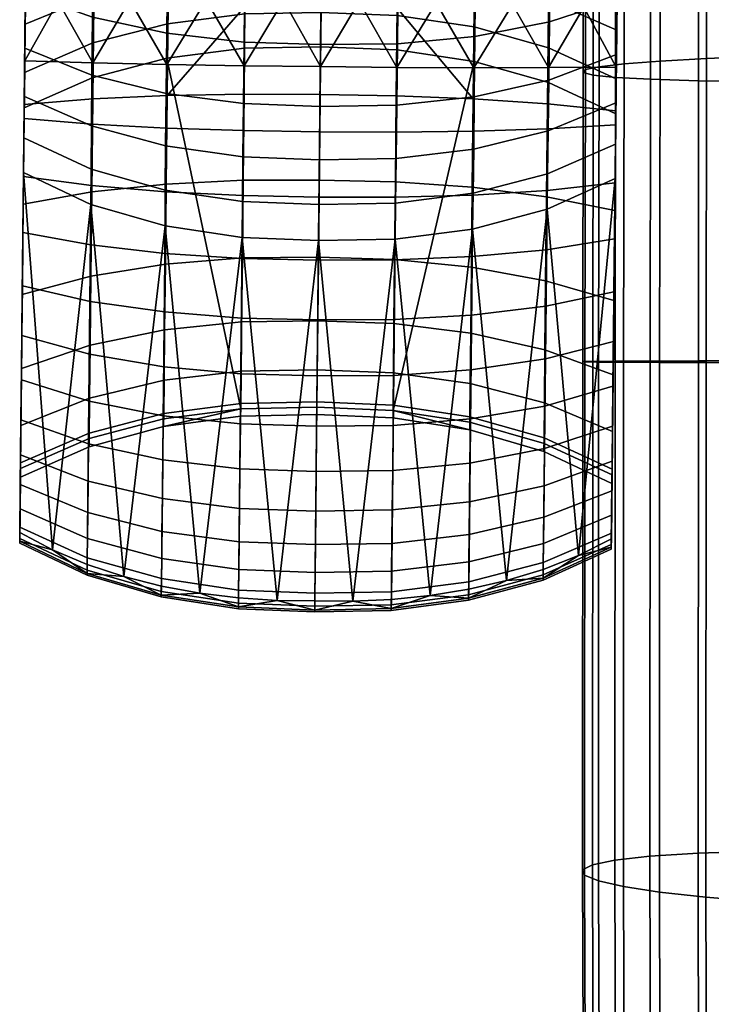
# Model space of a CAD drawing. Header units: millimetres. Extents: x -277 to 277, y -271 to 312.
# Tile 6 of 256: x -277 to -235, y -178 to -118. Entities that reach past the tile are written whole.
import ezdxf

# ---------------------------------------------------------------- set-up
doc = ezdxf.new("R2010")
doc.units = ezdxf.units.MM
doc.header["$MEASUREMENT"] = 0
for name, color, linetype in [('nozky', 250, 'Continuous'), ('podrucky', 7, 'Continuous'), ('sedak', 155, 'Continuous')]:
    doc.layers.add(name, color=color, linetype=linetype)

msp = doc.modelspace()

# ---------------------------------------------------------------- meshes
at = {"layer": 'nozky'}
mesh = msp.add_polyface(dxfattribs=at)
corners = [(-237.588, -254.558, 5), (-241.307, -257.086, 5), (-241.307, -257.086), (-237.588, -254.558), (-246.073, -258.073, 5), (-246.073, -258.073), (-250.839, -257.086, 5), (-250.839, -257.086), (-254.559, -254.558, 5), (-254.559, -254.558), (-257.086, -250.839, 5), (-257.086, -250.839), (-258.073, -246.073, 5), (-258.073, -246.073), (-257.086, -241.307, 5), (-257.086, -241.307), (-254.559, -237.588, 5), (-254.559, -237.588), (-250.839, -235.06, 5), (-250.839, -235.06), (-246.073, -234.073, 5), (-246.073, -234.073), (-243.614, -234.328, 5), (-243.614, -234.328), (-239.273, -236.186, 5), (-239.273, -236.186), (-234.328, -243.614, 5), (-234.073, -246.073, 5), (-234.073, -246.073), (-234.328, -243.614), (-235.06, -250.839, 5), (-235.06, -250.839), (-235.06, -250.839, 5), (-234.073, -246.073, 5), (-254.559, -254.558, 5), (-241.307, -257.086, 5), (-237.588, -254.558, 5), (-234.328, -243.614, 5), (-243.614, -234.328, 5), (-246.073, -234.073, 5), (-254.559, -237.588, 5), (-250.839, -257.086, 5), (-246.073, -258.073, 5), (-257.086, -250.839, 5), (-250.839, -235.06, 5), (-257.086, -241.307, 5), (-258.073, -246.073, 5), (-235.06, -250.839), (-254.559, -254.558), (-234.073, -246.073), (-237.588, -254.558), (-241.307, -257.086), (-234.328, -243.614), (-243.614, -234.328), (-254.559, -237.588), (-246.073, -234.073), (-246.073, -258.073), (-250.839, -257.086), (-257.086, -250.839), (-250.839, -235.06), (-258.073, -246.073), (-257.086, -241.307), (-236.186, -239.274, 5), (-236.186, -239.274, 5), (-239.273, -236.186, 5), (-243.614, -234.328), (-239.273, -236.186), (-236.186, -239.274), (-236.186, -239.274), (237.588, -254.558, 5), (237.588, -254.558), (241.307, -257.086), (241.307, -257.086, 5), (246.073, -258.073), (246.073, -258.073, 5), (250.839, -257.086), (250.839, -257.086, 5), (254.559, -254.558), (254.559, -254.558, 5), (257.086, -250.839), (257.086, -250.839, 5), (258.073, -246.073), (258.073, -246.073, 5), (257.086, -241.307), (257.086, -241.307, 5), (254.559, -237.588), (254.559, -237.588, 5), (250.839, -235.06), (250.839, -235.06, 5), (246.073, -234.073), (246.073, -234.073, 5), (243.614, -234.328), (243.614, -234.328, 5), (239.273, -236.186), (239.273, -236.186, 5), (234.328, -243.614, 5), (234.328, -243.614), (234.073, -246.073), (234.073, -246.073, 5), (235.06, -250.839), (235.06, -250.839, 5), (235.06, -250.839, 5), (254.559, -254.558, 5), (234.073, -246.073, 5), (237.588, -254.558, 5), (241.307, -257.086, 5), (234.328, -243.614, 5), (243.614, -234.328, 5), (254.559, -237.588, 5), (246.073, -234.073, 5), (246.073, -258.073, 5), (250.839, -257.086, 5), (257.086, -250.839, 5), (250.839, -235.06, 5), (258.073, -246.073, 5), (257.086, -241.307, 5), (235.06, -250.839), (234.073, -246.073), (254.559, -254.558), (241.307, -257.086), (237.588, -254.558), (234.328, -243.614), (243.614, -234.328), (246.073, -234.073), (254.559, -237.588), (250.839, -257.086), (246.073, -258.073), (257.086, -250.839), (250.839, -235.06), (257.086, -241.307), (258.073, -246.073), (236.186, -239.274, 5), (239.273, -236.186, 5), (236.186, -239.274, 5), (243.614, -234.328), (236.186, -239.274), (239.273, -236.186), (236.186, -239.274), (237.588, 254.559, 5), (241.307, 257.086, 5), (241.307, 257.086), (237.588, 254.559), (246.073, 258.073, 5), (246.073, 258.073), (250.839, 257.086, 5), (250.839, 257.086), (254.559, 254.558, 5), (254.559, 254.558), (257.086, 250.839, 5), (257.086, 250.839), (258.073, 246.073, 5), (258.073, 246.073), (257.086, 241.307, 5), (257.086, 241.307), (254.559, 237.588, 5), (254.559, 237.588), (250.839, 235.06, 5), (250.839, 235.06), (246.073, 234.073, 5), (246.073, 234.073), (243.614, 234.328, 5), (243.614, 234.328), (239.273, 236.186, 5), (239.273, 236.186), (234.328, 243.614, 5), (234.073, 246.073, 5), (234.073, 246.073), (234.328, 243.614), (235.06, 250.839, 5), (235.06, 250.839), (235.06, 250.839, 5), (234.073, 246.073, 5), (254.559, 254.558, 5), (241.307, 257.086, 5), (237.588, 254.559, 5), (234.328, 243.614, 5), (243.614, 234.328, 5), (246.073, 234.073, 5), (254.559, 237.588, 5), (250.839, 257.086, 5), (246.073, 258.073, 5), (257.086, 250.839, 5), (250.839, 235.06, 5), (257.086, 241.307, 5), (258.073, 246.073, 5), (235.06, 250.839), (254.559, 254.558), (234.073, 246.073), (237.588, 254.559), (241.307, 257.086), (234.328, 243.614), (243.614, 234.328), (254.559, 237.588), (246.073, 234.073), (246.073, 258.073), (250.839, 257.086), (257.086, 250.839), (250.839, 235.06), (258.073, 246.073), (257.086, 241.307), (236.186, 239.273, 5), (236.186, 239.273, 5), (239.273, 236.186, 5), (243.614, 234.328), (239.273, 236.186), (236.186, 239.273), (236.186, 239.273), (-237.588, 254.559, 5), (-237.588, 254.559), (-241.307, 257.086), (-241.307, 257.086, 5), (-246.073, 258.073), (-246.073, 258.073, 5), (-250.839, 257.086), (-250.839, 257.086, 5), (-254.559, 254.558), (-254.559, 254.558, 5), (-257.086, 250.839), (-257.086, 250.839, 5), (-258.073, 246.073), (-258.073, 246.073, 5), (-257.086, 241.307), (-257.086, 241.307, 5), (-254.559, 237.588), (-254.559, 237.588, 5), (-250.839, 235.06), (-250.839, 235.06, 5), (-246.073, 234.073), (-246.073, 234.073, 5), (-243.614, 234.328), (-243.614, 234.328, 5), (-239.273, 236.186), (-239.273, 236.186, 5), (-234.328, 243.614, 5), (-234.328, 243.614), (-234.073, 246.073), (-234.073, 246.073, 5), (-235.06, 250.839), (-235.06, 250.839, 5), (-235.06, 250.839, 5), (-254.559, 254.558, 5), (-234.073, 246.073, 5), (-237.588, 254.559, 5), (-241.307, 257.086, 5), (-234.328, 243.614, 5), (-243.614, 234.328, 5), (-254.559, 237.588, 5), (-246.073, 234.073, 5), (-246.073, 258.073, 5), (-250.839, 257.086, 5), (-257.086, 250.839, 5), (-250.839, 235.06, 5), (-258.073, 246.073, 5), (-257.086, 241.307, 5), (-235.06, 250.839), (-234.073, 246.073), (-254.559, 254.558), (-241.307, 257.086), (-237.588, 254.559), (-234.328, 243.614), (-243.614, 234.328), (-246.073, 234.073), (-254.559, 237.588), (-250.839, 257.086), (-246.073, 258.073), (-257.086, 250.839), (-250.839, 235.06), (-257.086, 241.307), (-258.073, 246.073), (-236.186, 239.273, 5), (-239.273, 236.186, 5), (-236.186, 239.273, 5), (-243.614, 234.328), (-236.186, 239.273), (-239.273, 236.186), (-236.186, 239.273)]
mesh.append_faces([[corners[k] for k in face] for face in [(0, 1, 2, 3), (1, 4, 5, 2), (4, 6, 7, 5), (6, 8, 9, 7), (8, 10, 11, 9), (10, 12, 13, 11), (12, 14, 15, 13), (14, 16, 17, 15), (16, 18, 19, 17), (18, 20, 21, 19), (20, 22, 23, 21), (22, 24, 25, 23), (26, 27, 28, 29), (27, 30, 31, 28), (30, 0, 3, 31), (32, 33, 34, 34), (32, 35, 36, 36), (34, 33, 37, 37), (38, 39, 40, 40), (37, 38, 40, 40), (32, 34, 35, 35), (34, 41, 42, 42), (43, 34, 37, 37), (40, 43, 37, 37), (44, 40, 39, 39), (40, 45, 46, 46), (40, 46, 43, 43), (42, 35, 34, 34), (47, 48, 49, 49), (47, 50, 51, 51), (48, 52, 49, 49), (53, 54, 55, 55), (52, 54, 53, 53), (47, 51, 48, 48), (48, 56, 57, 57), (58, 52, 48, 48), (54, 52, 58, 58), (59, 55, 54, 54), (54, 60, 61, 61), (54, 58, 60, 60), (56, 48, 51, 51), (25, 24, 62, 62), (29, 62, 26, 26), (38, 63, 64, 64), (38, 37, 63, 63), (65, 66, 67, 67), (53, 67, 52, 52), (62, 68, 25, 25), (62, 29, 68, 68), (69, 70, 71, 72), (72, 71, 73, 74), (74, 73, 75, 76), (76, 75, 77, 78), (78, 77, 79, 80), (80, 79, 81, 82), (82, 81, 83, 84), (84, 83, 85, 86), (86, 85, 87, 88), (88, 87, 89, 90), (90, 89, 91, 92), (92, 91, 93, 94), (95, 96, 97, 98), (98, 97, 99, 100), (100, 99, 70, 69), (101, 102, 103, 103), (101, 104, 105, 105), (102, 106, 103, 103), (107, 108, 109, 109), (106, 108, 107, 107), (101, 105, 102, 102), (102, 110, 111, 111), (112, 106, 102, 102), (108, 106, 112, 112), (113, 109, 108, 108), (108, 114, 115, 115), (108, 112, 114, 114), (110, 102, 105, 105), (116, 117, 118, 118), (116, 119, 120, 120), (118, 117, 121, 121), (122, 123, 124, 124), (121, 122, 124, 124), (116, 118, 119, 119), (118, 125, 126, 126), (127, 118, 121, 121), (124, 127, 121, 121), (128, 124, 123, 123), (124, 129, 130, 130), (124, 130, 127, 127), (126, 119, 118, 118), (93, 131, 94, 94), (96, 95, 131, 131), (107, 132, 133, 133), (107, 133, 106, 106), (134, 135, 136, 136), (122, 121, 135, 135), (131, 93, 137, 137), (131, 137, 96, 96), (138, 139, 140, 141), (139, 142, 143, 140), (142, 144, 145, 143), (144, 146, 147, 145), (146, 148, 149, 147), (148, 150, 151, 149), (150, 152, 153, 151), (152, 154, 155, 153), (154, 156, 157, 155), (156, 158, 159, 157), (158, 160, 161, 159), (160, 162, 163, 161), (164, 165, 166, 167), (165, 168, 169, 166), (168, 138, 141, 169), (170, 171, 172, 172), (170, 173, 174, 174), (172, 171, 175, 175), (176, 177, 178, 178), (175, 176, 178, 178), (170, 172, 173, 173), (172, 179, 180, 180), (181, 172, 175, 175), (178, 181, 175, 175), (182, 178, 177, 177), (178, 183, 184, 184), (178, 184, 181, 181), (180, 173, 172, 172), (185, 186, 187, 187), (185, 188, 189, 189), (186, 190, 187, 187), (191, 192, 193, 193), (190, 192, 191, 191), (185, 189, 186, 186), (186, 194, 195, 195), (196, 190, 186, 186), (192, 190, 196, 196), (197, 193, 192, 192), (192, 198, 199, 199), (192, 196, 198, 198), (194, 186, 189, 189), (163, 162, 200, 200), (167, 200, 164, 164), (176, 201, 202, 202), (176, 175, 201, 201), (203, 204, 205, 205), (191, 205, 190, 190), (200, 206, 163, 163), (200, 167, 206, 206), (207, 208, 209, 210), (210, 209, 211, 212), (212, 211, 213, 214), (214, 213, 215, 216), (216, 215, 217, 218), (218, 217, 219, 220), (220, 219, 221, 222), (222, 221, 223, 224), (224, 223, 225, 226), (226, 225, 227, 228), (228, 227, 229, 230), (230, 229, 231, 232), (233, 234, 235, 236), (236, 235, 237, 238), (238, 237, 208, 207), (239, 240, 241, 241), (239, 242, 243, 243), (240, 244, 241, 241), (245, 246, 247, 247), (244, 246, 245, 245), (239, 243, 240, 240), (240, 248, 249, 249), (250, 244, 240, 240), (246, 244, 250, 250), (251, 247, 246, 246), (246, 252, 253, 253), (246, 250, 252, 252), (248, 240, 243, 243), (254, 255, 256, 256), (254, 257, 258, 258), (256, 255, 259, 259), (260, 261, 262, 262), (259, 260, 262, 262), (254, 256, 257, 257), (256, 263, 264, 264), (265, 256, 259, 259), (262, 265, 259, 259), (266, 262, 261, 261), (262, 267, 268, 268), (262, 268, 265, 265), (264, 257, 256, 256), (231, 269, 232, 232), (234, 233, 269, 269), (245, 270, 271, 271), (245, 271, 244, 244), (272, 273, 274, 274), (260, 259, 273, 273), (269, 231, 275, 275), (269, 275, 234, 234)]])
at = {"layer": 'podrucky'}
mesh = msp.add_polyface(dxfattribs=at)
corners = [(-240.346, -123.722, 644.091), (-244.508, -123.298, 642.229), (-244.448, -117.538, 642.69), (-240.281, -117.543, 644.59), (-248.969, -117.517, 641.422), (-249.026, -122.997, 640.987), (-253.645, -117.482, 640.738), (-248.975, -121.107, 651.673), (-246.639, -117.271, 651.211), (-248.934, -117.208, 651.768), (-244.453, -121.102, 650.403), (-244.414, -117.344, 650.5), (-242.285, -117.427, 649.629), (-240.317, -121.067, 648.491), (-240.28, -117.521, 648.591), (-251.272, -117.155, 652.177), (-244.399, -113.424, 474.576), (-244.356, -109.109, 466.42), (-248.873, -108.086, 466.794), (-248.914, -112.294, 474.949), (-244.429, -117.028, 483.036), (-248.942, -115.817, 483.39), (-244.446, -119.893, 491.706), (-248.957, -118.631, 492.03), (-240.294, -118.835, 482.5), (-240.255, -115.11, 474.011), (-240.208, -110.633, 465.852), (-248.959, -120.725, 500.782), (-244.451, -122.01, 500.491), (-240.348, -123.921, 500.051), (-240.325, -121.775, 491.216), (-248.831, -110.448, 442.633), (-248.874, -115.054, 451.528), (-253.587, -115.416, 451.287), (-253.542, -110.709, 442.393), (-244.387, -118.316, 461.087), (-244.425, -121.857, 470.379), (-248.956, -122.873, 469.995), (-248.915, -119.201, 460.66), (-244.347, -114.329, 451.978), (-244.305, -109.912, 443.084), (-240.31, -120.299, 470.957), (-240.34, -123.234, 480.314), (-244.462, -124.941, 479.821), (-240.235, -113.21, 452.656), (-240.274, -116.955, 461.729), (-240.192, -109.076, 443.764), (-240.31, -120.299, 470.957), (-240.255, -115.11, 474.011), (-240.34, -123.234, 480.314), (-240.274, -116.955, 461.729), (-240.208, -110.633, 465.852), (-240.294, -118.835, 482.5), (-240.325, -121.775, 491.216), (-240.367, -125.752, 489.772), (-240.154, -105.45, 458.122), (-240.235, -113.21, 452.656), (-240.192, -109.076, 443.764), (-240.093, -99.627, 450.909), (-240.354, -124.581, 647.999), (-240.392, -128.107, 647.092), (-240.281, -117.543, 644.59), (-240.28, -117.521, 648.591), (-240.317, -121.067, 648.491), (-240.346, -123.722, 644.091)]
mesh.append_faces([[corners[k] for k in face] for face in [(0, 1, 2, 3), (4, 2, 1, 5), (5, 6, 4, 4), (7, 8, 9, 9), (10, 11, 8, 8), (11, 10, 12, 12), (12, 13, 14, 14), (13, 12, 10, 10), (7, 10, 8, 8), (7, 9, 15, 15), (16, 17, 18, 19), (20, 16, 19, 21), (22, 20, 21, 23), (20, 24, 25, 16), (16, 25, 26, 17), (23, 27, 28, 22), (22, 28, 29, 30), (24, 20, 22, 30), (31, 32, 33, 34), (35, 36, 37, 38), (39, 35, 38, 32), (40, 39, 32, 31), (36, 41, 42, 43), (39, 44, 45, 35), (41, 36, 35, 45), (44, 39, 40, 46), (47, 48, 49, 49), (50, 51, 47, 47), (52, 49, 48, 48), (53, 54, 52, 52), (48, 47, 51, 51), (55, 50, 56, 56), (51, 50, 55, 55), (57, 58, 56, 56), (59, 60, 61, 61), (62, 63, 61, 61), (59, 61, 63, 63), (60, 64, 61, 61)]])
mesh = msp.add_polyface(dxfattribs=at)
corners = [(-267.67, -119.005, 460.66), (-262.964, -119.552, 460.433), (-263.002, -123.293, 469.79), (-267.707, -122.677, 469.995), (-267.625, -114.857, 451.528), (-262.919, -115.318, 451.287), (-267.571, -110.251, 442.633), (-262.867, -110.612, 442.393), (-272.179, -118.025, 461.087), (-272.214, -121.566, 470.379), (-272.135, -114.038, 451.978), (-272.242, -124.65, 479.821), (-276.327, -122.856, 480.314), (-276.296, -119.922, 470.957), (-276.261, -116.578, 461.729), (-276.222, -112.833, 452.656), (-267.616, -118.435, 492.03), (-262.917, -117.838, 492.203), (-262.88, -115.053, 483.578), (-267.572, -115.622, 483.39), (-272.109, -116.738, 483.036), (-267.526, -112.099, 474.949), (-272.063, -113.134, 474.576), (-272.152, -119.603, 491.706), (-276.242, -114.733, 474.011), (-276.281, -118.458, 482.5), (-267.658, -120.529, 500.782), (-262.952, -119.92, 500.937), (-272.192, -121.719, 500.491), (-276.312, -121.398, 491.216), (-276.334, -123.544, 500.051), (-267.65, -120.911, 651.673), (-262.958, -120.989, 652.351), (-265.271, -117.008, 652.177), (-267.609, -117.012, 651.768), (-269.905, -117.027, 651.211), (-272.171, -120.812, 650.403), (-272.131, -117.053, 650.5), (-274.261, -117.092, 649.629), (-276.267, -117.144, 648.591), (-276.305, -120.69, 648.491), (-272.21, -124.537, 649.891), (-276.341, -124.204, 647.999), (-276.332, -123.345, 644.091), (-276.268, -117.166, 644.59), (-272.101, -117.248, 642.69), (-272.161, -123.008, 642.229), (-267.581, -117.322, 641.422), (-267.639, -122.802, 640.987), (-262.905, -117.385, 640.738), (-276.268, -117.166, 644.59), (-276.305, -120.69, 648.491), (-276.267, -117.144, 648.591), (-276.332, -123.345, 644.091), (-276.327, -122.856, 480.314), (-276.354, -125.375, 489.772), (-276.281, -118.458, 482.5), (-276.312, -121.398, 491.216), (-276.261, -116.578, 461.729), (-276.296, -119.922, 470.957), (-276.195, -110.256, 465.852), (-276.242, -114.733, 474.011), (-276.141, -105.073, 458.122), (-276.222, -112.833, 452.656)]
mesh.append_faces([[corners[k] for k in face] for face in [(0, 1, 2, 3), (4, 5, 1, 0), (6, 7, 5, 4), (8, 0, 3, 9), (10, 4, 0, 8), (9, 11, 12, 13), (10, 8, 14, 15), (13, 14, 8, 9), (16, 17, 18, 19), (20, 19, 21, 22), (23, 16, 19, 20), (20, 22, 24, 25), (26, 27, 17, 16), (16, 23, 28, 26), (23, 29, 30, 28), (25, 29, 23, 20), (31, 32, 33, 33), (31, 34, 35, 35), (36, 35, 37, 37), (37, 38, 36, 36), (38, 39, 40, 40), (40, 36, 38, 38), (31, 35, 36, 36), (31, 33, 34, 34), (41, 36, 40, 42), (43, 44, 45, 46), (47, 48, 46, 45), (48, 47, 49, 49), (50, 51, 52, 52), (51, 50, 53, 53), (54, 55, 56, 56), (57, 56, 55, 55), (58, 59, 60, 60), (54, 61, 59, 59), (62, 63, 58, 58), (61, 60, 59, 59), (61, 54, 56, 56)]])
mesh = msp.add_polyface(dxfattribs=at)
corners = [(-249.026, -122.997, 640.987), (-253.701, -122.811, 640.316), (-253.645, -117.482, 640.738), (-258.281, -117.437, 640.59), (-258.336, -122.733, 640.171), (-258.318, -121.043, 652.49), (-255.97, -117.078, 652.579), (-258.276, -117.053, 652.584), (-253.668, -121.086, 652.351), (-253.626, -117.112, 652.445), (-251.272, -117.155, 652.177), (-248.975, -121.107, 651.673), (-253.59, -111.67, 475.147), (-253.548, -107.519, 466.993), (-258.175, -107.367, 467.033), (-258.218, -111.506, 475.186), (-253.621, -115.15, 483.578), (-258.255, -114.977, 483.615), (-253.642, -117.935, 492.203), (-258.284, -117.757, 492.237), (-248.914, -112.294, 474.949), (-248.873, -108.086, 466.794), (-248.942, -115.817, 483.39), (-248.957, -118.631, 492.03), (-253.651, -120.017, 500.937), (-258.306, -119.836, 500.969), (-248.959, -120.725, 500.782), (-253.631, -119.649, 460.433), (-253.671, -123.391, 469.79), (-258.344, -123.456, 469.749), (-258.304, -119.701, 460.387), (-253.587, -115.416, 451.287), (-258.26, -115.45, 451.239), (-253.542, -110.709, 442.393), (-258.21, -110.723, 442.344), (-253.493, -105.553, 433.785), (-258.156, -105.543, 433.739), (-248.915, -119.201, 460.66), (-248.956, -122.873, 469.995), (-248.874, -115.054, 451.528), (-262.964, -119.552, 460.433), (-263.002, -123.293, 469.79), (-262.919, -115.318, 451.287), (-262.867, -110.612, 442.393), (-262.807, -105.455, 433.785), (-262.838, -111.573, 475.147), (-262.793, -107.422, 466.993), (-262.88, -115.053, 483.578), (-262.917, -117.838, 492.203), (-267.526, -112.099, 474.949), (-267.479, -107.891, 466.794), (-267.572, -115.622, 483.39), (-262.952, -119.92, 500.937), (-260.572, -117.03, 652.579), (-262.958, -120.989, 652.351), (-262.916, -117.014, 652.445), (-265.271, -117.008, 652.177), (-267.639, -122.802, 640.987), (-262.905, -117.385, 640.738), (-262.96, -122.714, 640.316)]
mesh.append_faces([[corners[k] for k in face] for face in [(0, 1, 2, 2), (3, 2, 1, 4), (5, 6, 7, 7), (8, 9, 6, 6), (10, 9, 8, 8), (5, 8, 6, 6), (11, 10, 8, 8), (12, 13, 14, 15), (16, 12, 15, 17), (18, 16, 17, 19), (20, 21, 13, 12), (22, 20, 12, 16), (23, 22, 16, 18), (24, 18, 19, 25), (26, 23, 18, 24), (27, 28, 29, 30), (31, 27, 30, 32), (33, 31, 32, 34), (35, 33, 34, 36), (37, 38, 28, 27), (39, 37, 27, 31), (40, 30, 29, 41), (42, 32, 30, 40), (43, 34, 32, 42), (44, 36, 34, 43), (45, 15, 14, 46), (47, 17, 15, 45), (48, 19, 17, 47), (49, 45, 46, 50), (51, 47, 45, 49), (52, 25, 19, 48), (5, 7, 53, 53), (54, 53, 55, 55), (56, 54, 55, 55), (5, 53, 54, 54), (57, 58, 59, 59), (3, 4, 59, 58)]])
mesh = msp.add_polyface(dxfattribs=at)
corners = [(-249.081, -128.377, 639.298), (-249.026, -122.997, 640.987), (-244.508, -123.298, 642.229), (-244.566, -128.953, 640.451), (-253.755, -128.043, 638.676), (-253.701, -122.811, 640.316), (-258.391, -127.934, 638.541), (-258.336, -122.733, 640.171), (-249.13, -133.238, 636.438), (-244.618, -134.061, 637.441), (-253.804, -132.771, 635.897), (-258.44, -132.633, 635.78), (-240.346, -123.722, 644.091), (-240.409, -129.789, 642.178), (-258.536, -141.748, 611.954), (-253.896, -141.938, 611.923), (-253.651, -120.017, 500.937), (-258.306, -119.836, 500.969), (-248.959, -120.725, 500.782), (-253.709, -125.025, 651.818), (-253.668, -121.086, 652.351), (-258.318, -121.043, 652.49), (-258.36, -124.998, 651.955), (-249.015, -124.972, 651.147), (-248.975, -121.107, 651.673), (-244.492, -124.827, 649.891), (-244.453, -121.102, 650.403), (-253.75, -128.98, 650.821), (-258.401, -128.968, 650.955), (-249.055, -128.851, 650.166), (-244.53, -128.566, 648.94), (-253.79, -132.796, 649.382), (-258.441, -132.799, 649.511), (-249.093, -132.594, 648.751), (-244.567, -132.173, 647.571), (-240.392, -128.107, 647.092), (-240.354, -124.581, 647.999), (-240.427, -131.509, 645.791), (-240.317, -121.067, 648.491), (-253.708, -126.625, 479.32), (-253.742, -129.342, 488.98), (-258.406, -129.425, 488.952), (-258.378, -126.701, 479.285), (-253.671, -123.391, 469.79), (-258.344, -123.456, 469.749), (-248.994, -126.055, 479.494), (-249.031, -128.738, 489.119), (-248.956, -122.873, 469.995), (-244.462, -124.941, 479.821), (-244.498, -127.558, 489.379), (-244.425, -121.857, 470.379), (-258.429, -131.621, 498.709), (-253.772, -131.536, 498.73), (-249.066, -130.915, 498.83), (-244.531, -129.705, 499.018), (-240.34, -123.234, 480.314), (-240.367, -125.752, 489.772), (-240.389, -127.85, 499.303), (-240.294, -118.835, 482.5), (-240.367, -125.752, 489.772), (-240.34, -123.234, 480.314), (-240.348, -123.921, 500.051), (-240.389, -127.85, 499.303), (-240.325, -121.775, 491.216), (-240.346, -123.722, 644.091), (-240.461, -134.74, 644.111), (-240.409, -129.789, 642.178), (-240.427, -131.509, 645.791), (-240.392, -128.107, 647.092)]
mesh.append_faces([[corners[k] for k in face] for face in [(0, 1, 2, 3), (4, 5, 1, 0), (6, 7, 5, 4), (8, 0, 3, 9), (10, 4, 0, 8), (11, 6, 4, 10), (2, 12, 13, 3), (14, 15, 16, 17), (18, 16, 15, 15), (19, 20, 21, 22), (23, 24, 20, 19), (25, 26, 24, 23), (27, 19, 22, 28), (29, 23, 19, 27), (30, 25, 23, 29), (31, 27, 28, 32), (33, 29, 27, 31), (34, 30, 29, 33), (30, 35, 36, 25), (34, 37, 35, 30), (25, 36, 38, 26), (39, 40, 41, 42), (43, 39, 42, 44), (45, 46, 40, 39), (47, 45, 39, 43), (48, 49, 46, 45), (50, 48, 45, 47), (51, 41, 40, 52), (46, 53, 52, 40), (49, 54, 53, 46), (48, 55, 56, 49), (54, 49, 56, 57), (58, 59, 60, 60), (61, 62, 63, 63), (59, 63, 62, 62), (64, 65, 66, 66), (67, 65, 64, 64), (64, 68, 67, 67)]])
mesh = msp.add_polyface(dxfattribs=at)
corners = [(-263.033, -126.527, 479.32), (-258.378, -126.701, 479.285), (-258.406, -129.425, 488.952), (-263.057, -129.244, 488.98), (-263.002, -123.293, 469.79), (-258.344, -123.456, 469.749), (-267.734, -125.859, 479.494), (-267.754, -128.542, 489.119), (-267.707, -122.677, 469.995), (-272.242, -124.65, 479.821), (-272.261, -127.268, 489.379), (-272.214, -121.566, 470.379), (-258.429, -131.621, 498.709), (-263.072, -131.438, 498.73), (-267.764, -130.719, 498.83), (-272.273, -129.415, 499.018), (-276.354, -125.375, 489.772), (-276.327, -122.856, 480.314), (-276.375, -127.473, 499.303), (-262.999, -124.928, 651.818), (-258.36, -124.998, 651.955), (-258.318, -121.043, 652.49), (-262.958, -120.989, 652.351), (-267.691, -124.776, 651.147), (-267.65, -120.911, 651.673), (-272.21, -124.537, 649.891), (-272.171, -120.812, 650.403), (-263.041, -128.883, 650.821), (-258.401, -128.968, 650.955), (-267.732, -128.656, 650.166), (-272.25, -128.275, 648.94), (-263.081, -132.699, 649.382), (-258.441, -132.799, 649.511), (-267.772, -132.399, 648.751), (-272.289, -131.882, 647.571), (-276.341, -124.204, 647.999), (-276.378, -127.73, 647.092), (-276.414, -131.131, 645.791), (-258.536, -141.748, 611.954), (-258.306, -119.836, 500.969), (-262.952, -119.92, 500.937), (-263.166, -141.841, 611.923), (-267.658, -120.529, 500.782), (-267.696, -128.182, 639.298), (-272.222, -128.663, 640.451), (-272.161, -123.008, 642.229), (-267.639, -122.802, 640.987), (-263.016, -127.946, 638.676), (-262.96, -122.714, 640.316), (-258.391, -127.934, 638.541), (-258.336, -122.733, 640.171), (-267.749, -133.043, 636.438), (-272.277, -133.771, 637.441), (-263.066, -132.674, 635.897), (-258.44, -132.633, 635.78), (-276.396, -129.412, 642.178), (-276.332, -123.345, 644.091), (-276.378, -127.73, 647.092), (-276.396, -129.412, 642.178), (-276.414, -131.131, 645.791), (-276.448, -134.363, 644.111), (-276.341, -124.204, 647.999), (-276.332, -123.345, 644.091), (-276.305, -120.69, 648.491), (-276.375, -127.473, 499.303), (-276.312, -121.398, 491.216), (-276.354, -125.375, 489.772), (-276.334, -123.544, 500.051)]
mesh.append_faces([[corners[k] for k in face] for face in [(0, 1, 2, 3), (4, 5, 1, 0), (6, 0, 3, 7), (8, 4, 0, 6), (9, 6, 7, 10), (11, 8, 6, 9), (12, 13, 3, 2), (7, 3, 13, 14), (10, 7, 14, 15), (9, 10, 16, 17), (15, 18, 16, 10), (19, 20, 21, 22), (23, 19, 22, 24), (25, 23, 24, 26), (27, 28, 20, 19), (29, 27, 19, 23), (30, 29, 23, 25), (31, 32, 28, 27), (33, 31, 27, 29), (34, 33, 29, 30), (30, 25, 35, 36), (34, 30, 36, 37), (38, 39, 40, 41), (42, 41, 40, 40), (43, 44, 45, 46), (47, 43, 46, 48), (49, 47, 48, 50), (51, 52, 44, 43), (53, 51, 43, 47), (54, 53, 47, 49), (45, 44, 55, 56), (57, 58, 59, 59), (60, 59, 58, 58), (61, 62, 57, 57), (61, 63, 62, 62), (57, 62, 58, 58), (64, 65, 66, 66), (67, 65, 64, 64)]])
mesh = msp.add_polyface(dxfattribs=at)
corners = [(-258.429, -131.621, 498.709), (-260.956, -153.492, 609.63), (-263.072, -131.438, 498.73), (-265.657, -153.048, 609.689), (-267.764, -130.719, 498.83), (-272.273, -129.415, 499.018), (-274.618, -150.425, 610.068), (-276.375, -127.473, 499.303), (-270.285, -152.042, 609.832), (-263.119, -136.327, 647.518), (-258.48, -136.441, 647.64), (-258.441, -132.799, 649.511), (-263.081, -132.699, 649.382), (-267.811, -135.957, 646.92), (-267.772, -132.399, 648.751), (-272.325, -135.31, 645.8), (-272.289, -131.882, 647.571), (-263.155, -139.72, 645.255), (-258.516, -139.847, 645.369), (-267.846, -139.285, 644.697), (-272.36, -138.515, 643.652), (-263.188, -142.759, 642.692), (-258.547, -142.898, 642.796), (-267.878, -142.265, 642.18), (-272.391, -141.385, 641.22), (-276.448, -134.363, 644.111), (-276.479, -137.383, 642.076), (-276.507, -140.086, 639.773), (-276.414, -131.131, 645.791), (-272.388, -143.652, 611.513), (-272.192, -121.719, 500.491), (-276.334, -123.544, 500.051), (-276.564, -145.47, 611.111), (-267.658, -120.529, 500.782), (-267.854, -142.459, 611.78), (-263.166, -141.841, 611.923), (-267.792, -137.041, 632.664), (-272.323, -137.972, 633.471), (-272.277, -133.771, 637.441), (-267.749, -133.043, 636.438), (-263.108, -136.563, 632.229), (-263.066, -132.674, 635.897), (-258.48, -136.498, 632.135), (-258.44, -132.633, 635.78), (-267.827, -140.11, 628.103), (-272.359, -141.196, 628.674), (-263.14, -139.549, 627.795), (-258.512, -139.467, 627.729), (-263.162, -141.522, 622.679), (-267.85, -142.137, 622.84), (-258.532, -141.429, 622.644), (-276.453, -134.891, 638.945), (-276.396, -129.412, 642.178), (-272.222, -128.663, 640.451), (-276.5, -139.396, 634.681), (-276.537, -142.852, 629.529), (-276.5, -139.396, 634.681), (-276.533, -142.517, 637.185), (-276.507, -140.086, 639.773), (-276.453, -134.891, 638.945), (-276.334, -123.544, 500.051), (-276.605, -149.372, 610.223), (-276.564, -145.47, 611.111), (-276.479, -137.383, 642.076), (-276.396, -129.412, 642.178), (-276.448, -134.363, 644.111), (-276.375, -127.473, 499.303)]
mesh.append_faces([[corners[k] for k in face] for face in [(0, 1, 2, 2), (2, 3, 4, 4), (5, 6, 7, 7), (4, 8, 5, 5), (9, 10, 11, 12), (13, 9, 12, 14), (15, 13, 14, 16), (17, 18, 10, 9), (19, 17, 9, 13), (20, 19, 13, 15), (21, 22, 18, 17), (23, 21, 17, 19), (24, 23, 19, 20), (20, 15, 25, 26), (24, 20, 26, 27), (15, 16, 28, 25), (29, 30, 31, 32), (33, 34, 35, 35), (34, 33, 30, 29), (36, 37, 38, 39), (40, 36, 39, 41), (42, 40, 41, 43), (44, 45, 37, 36), (46, 44, 36, 40), (47, 46, 40, 42), (48, 49, 44, 46), (50, 48, 46, 47), (51, 52, 53, 38), (54, 51, 38, 37), (37, 45, 55, 54), (56, 57, 58, 58), (56, 58, 59, 59), (60, 61, 62, 62), (59, 63, 64, 64), (65, 64, 63, 63), (60, 66, 61, 61), (63, 59, 58, 58)]])
mesh = msp.add_polyface(dxfattribs=at)
corners = [(-249.17, -137.236, 632.664), (-249.13, -133.238, 636.438), (-244.618, -134.061, 637.441), (-244.66, -138.262, 633.471), (-253.844, -136.66, 632.229), (-253.804, -132.771, 635.897), (-258.48, -136.498, 632.135), (-258.44, -132.633, 635.78), (-249.201, -140.305, 628.103), (-244.692, -141.485, 628.674), (-253.874, -139.646, 627.795), (-258.512, -139.467, 627.729), (-253.894, -141.619, 622.679), (-249.22, -142.332, 622.84), (-258.532, -141.429, 622.644), (-258.54, -142.194, 617.248), (-253.901, -142.388, 617.25), (-240.466, -135.268, 638.945), (-244.566, -128.953, 640.451), (-240.409, -129.789, 642.178), (-240.514, -139.773, 634.681), (-240.55, -143.229, 629.529), (-244.714, -143.942, 611.513), (-240.578, -145.847, 611.111), (-240.348, -123.921, 500.051), (-244.451, -122.01, 500.491), (-248.959, -120.725, 500.782), (-253.896, -141.938, 611.923), (-249.222, -142.655, 611.78), (-253.828, -136.424, 647.518), (-253.79, -132.796, 649.382), (-258.441, -132.799, 649.511), (-258.48, -136.441, 647.64), (-249.13, -136.153, 646.92), (-249.093, -132.594, 648.751), (-244.602, -135.601, 645.8), (-244.567, -132.173, 647.571), (-253.863, -139.817, 645.255), (-258.516, -139.847, 645.369), (-249.164, -139.481, 644.697), (-244.635, -138.806, 643.652), (-253.894, -142.856, 642.692), (-258.547, -142.898, 642.796), (-249.194, -142.461, 642.18), (-244.664, -141.675, 641.22), (-240.493, -137.76, 642.076), (-240.461, -134.74, 644.111), (-240.521, -140.463, 639.773), (-240.427, -131.509, 645.791), (-244.531, -129.705, 499.018), (-240.389, -127.85, 499.303), (-242.627, -150.761, 610.068), (-249.066, -130.915, 498.83), (-246.993, -152.286, 609.832), (-249.295, -152.814, 609.75), (-240.618, -149.749, 610.223), (-240.389, -127.85, 499.303), (-240.348, -123.921, 500.051), (-240.521, -140.463, 639.773), (-240.546, -142.894, 637.185), (-240.466, -135.268, 638.945), (-240.569, -145.023, 634.344), (-240.514, -139.773, 634.681), (-240.493, -137.76, 642.076), (-240.409, -129.789, 642.178), (-240.461, -134.74, 644.111)]
mesh.append_faces([[corners[k] for k in face] for face in [(0, 1, 2, 3), (4, 5, 1, 0), (6, 7, 5, 4), (8, 0, 3, 9), (10, 4, 0, 8), (11, 6, 4, 10), (12, 10, 8, 13), (14, 11, 10, 12), (15, 14, 12, 16), (17, 2, 18, 19), (20, 3, 2, 17), (3, 20, 21, 9), (22, 23, 24, 25), (26, 27, 28, 28), (28, 22, 25, 26), (29, 30, 31, 32), (33, 34, 30, 29), (35, 36, 34, 33), (37, 29, 32, 38), (39, 33, 29, 37), (40, 35, 33, 39), (41, 37, 38, 42), (43, 39, 37, 41), (44, 40, 39, 43), (40, 45, 46, 35), (44, 47, 45, 40), (35, 46, 48, 36), (49, 50, 51, 51), (52, 49, 53, 53), (53, 54, 52, 52), (55, 56, 57, 57), (58, 59, 60, 60), (59, 61, 62, 62), (58, 60, 63, 63), (64, 63, 60, 60), (62, 60, 59, 59), (63, 64, 65, 65)]])
mesh = msp.add_polyface(dxfattribs=at)
corners = [(-249.22, -142.332, 622.84), (-249.201, -140.305, 628.103), (-244.692, -141.485, 628.674), (-244.712, -143.612, 623.14), (-249.227, -143.119, 617.257), (-244.72, -144.435, 617.269), (-240.574, -145.506, 623.588), (-240.55, -143.229, 629.529), (-240.583, -146.383, 617.287), (-244.714, -143.942, 611.513), (-249.222, -142.655, 611.78), (-240.578, -145.847, 611.111), (-244.69, -144.258, 638.486), (-244.664, -141.675, 641.22), (-249.194, -142.461, 642.18), (-249.221, -145.145, 639.349), (-244.712, -146.523, 635.482), (-249.245, -147.498, 636.237), (-244.731, -148.44, 632.246), (-249.265, -149.493, 632.884), (-244.747, -150.023, 628.727), (-249.281, -151.14, 629.237), (-244.758, -151.196, 625.051), (-249.292, -152.363, 625.426), (-240.521, -140.463, 639.773), (-240.546, -142.894, 637.185), (-240.569, -145.023, 634.344), (-240.588, -146.825, 631.284), (-240.615, -149.405, 624.485), (-240.604, -148.309, 627.958), (-244.766, -151.943, 621.265), (-240.622, -150.1, 620.91), (-244.768, -152.255, 617.419), (-240.625, -150.384, 617.28), (-244.767, -152.137, 613.661), (-240.624, -150.262, 613.733), (-242.627, -150.761, 610.068), (-246.993, -152.286, 609.832), (-244.761, -151.604, 609.938), (-240.618, -149.749, 610.223), (-244.531, -129.705, 499.018), (-240.389, -127.85, 499.303), (-240.578, -145.847, 611.111), (-240.624, -150.262, 613.733), (-240.618, -149.749, 610.223), (-240.348, -123.921, 500.051), (-240.583, -146.383, 617.287), (-240.622, -150.1, 620.91), (-240.625, -150.384, 617.28), (-240.615, -149.405, 624.485), (-240.574, -145.506, 623.588), (-240.604, -148.309, 627.958), (-240.514, -139.773, 634.681), (-240.569, -145.023, 634.344), (-240.588, -146.825, 631.284), (-240.55, -143.229, 629.529)]
mesh.append_faces([[corners[k] for k in face] for face in [(0, 1, 2, 3), (4, 0, 3, 5), (6, 3, 2, 7), (8, 5, 3, 6), (4, 5, 9, 10), (5, 8, 11, 9), (12, 13, 14, 15), (16, 12, 15, 17), (18, 16, 17, 19), (20, 18, 19, 21), (22, 20, 21, 23), (24, 13, 12, 25), (16, 26, 25, 12), (18, 27, 26, 16), (22, 28, 29, 20), (30, 31, 28, 22), (20, 29, 27, 18), (32, 33, 31, 30), (34, 35, 33, 32), (36, 35, 34, 34), (34, 37, 38, 38), (35, 36, 39, 39), (34, 38, 36, 36), (40, 38, 37, 37), (40, 36, 38, 38), (41, 39, 36, 36), (42, 43, 44, 44), (45, 42, 44, 44), (46, 43, 42, 42), (46, 47, 48, 48), (49, 47, 50, 50), (46, 50, 47, 47), (51, 49, 50, 50), (46, 48, 43, 43), (52, 53, 54, 54), (51, 55, 54, 54), (55, 52, 54, 54), (55, 51, 50, 50)]])
mesh = msp.add_polyface(dxfattribs=at)
corners = [(-272.273, -129.415, 499.018), (-270.285, -152.042, 609.832), (-272.502, -151.313, 609.938), (-274.618, -150.425, 610.068), (-276.375, -127.473, 499.303), (-276.605, -149.372, 610.223), (-272.465, -148.15, 632.246), (-267.955, -149.297, 632.884), (-267.933, -147.302, 636.237), (-272.444, -146.232, 635.482), (-272.483, -149.732, 628.727), (-267.974, -150.944, 629.237), (-272.496, -150.905, 625.051), (-267.987, -152.167, 625.426), (-272.504, -151.652, 621.265), (-267.996, -152.949, 621.5), (-272.508, -151.964, 617.419), (-268, -153.28, 617.512), (-272.508, -151.847, 613.661), (-267.999, -153.165, 613.612), (-276.507, -140.086, 639.773), (-276.533, -142.517, 637.185), (-272.419, -143.968, 638.486), (-272.391, -141.385, 641.22), (-276.555, -144.646, 634.344), (-276.574, -146.448, 631.284), (-276.59, -147.932, 627.958), (-276.601, -149.028, 624.485), (-276.608, -149.723, 620.91), (-276.611, -150.007, 617.28), (-276.61, -149.885, 613.733), (-276.561, -145.129, 623.588), (-276.537, -142.852, 629.529), (-272.359, -141.196, 628.674), (-272.383, -143.322, 623.14), (-276.569, -146.006, 617.287), (-272.393, -144.145, 617.269), (-272.388, -143.652, 611.513), (-276.564, -145.47, 611.111), (-276.574, -146.448, 631.284), (-276.537, -142.852, 629.529), (-276.59, -147.932, 627.958), (-276.555, -144.646, 634.344), (-276.5, -139.396, 634.681), (-276.533, -142.517, 637.185), (-276.561, -145.129, 623.588), (-276.569, -146.006, 617.287), (-276.611, -150.007, 617.28), (-276.608, -149.723, 620.91), (-276.61, -149.885, 613.733), (-276.601, -149.028, 624.485), (-276.564, -145.47, 611.111), (-276.605, -149.372, 610.223)]
mesh.append_faces([[corners[k] for k in face] for face in [(0, 1, 2, 2), (0, 2, 3, 3), (4, 3, 5, 5), (6, 7, 8, 9), (10, 11, 7, 6), (12, 13, 11, 10), (14, 15, 13, 12), (16, 17, 15, 14), (18, 19, 17, 16), (20, 21, 22, 23), (9, 22, 21, 24), (6, 9, 24, 25), (12, 10, 26, 27), (14, 12, 27, 28), (10, 6, 25, 26), (16, 14, 28, 29), (18, 16, 29, 30), (3, 18, 30, 30), (18, 2, 1, 1), (30, 5, 3, 3), (18, 3, 2, 2), (1, 19, 18, 18), (31, 32, 33, 34), (35, 31, 34, 36), (36, 37, 38, 35), (39, 40, 41, 41), (42, 40, 39, 39), (43, 40, 42, 42), (44, 43, 42, 42), (45, 41, 40, 40), (46, 47, 48, 48), (47, 46, 49, 49), (50, 45, 48, 48), (46, 51, 49, 49), (51, 52, 49, 49), (45, 46, 48, 48), (45, 50, 41, 41)]])
mesh = msp.add_polyface(dxfattribs=at)
corners = [(-263.072, -131.438, 498.73), (-260.956, -153.492, 609.63), (-263.301, -153.337, 609.649), (-267.764, -130.719, 498.83), (-265.657, -153.048, 609.689), (-267.994, -152.618, 609.75), (-258.429, -131.621, 498.709), (-258.659, -153.52, 609.629), (-270.285, -152.042, 609.832), (-263.217, -145.496, 639.808), (-258.576, -145.646, 639.902), (-258.547, -142.898, 642.796), (-263.188, -142.759, 642.692), (-267.908, -144.949, 639.349), (-267.878, -142.265, 642.18), (-272.419, -143.968, 638.486), (-272.391, -141.385, 641.22), (-263.242, -147.896, 636.639), (-258.602, -148.056, 636.721), (-267.933, -147.302, 636.237), (-272.444, -146.232, 635.482), (-263.264, -149.932, 633.224), (-258.623, -150.099, 633.293), (-267.955, -149.297, 632.884), (-263.282, -151.614, 629.508), (-258.641, -151.788, 629.563), (-267.974, -150.944, 629.237), (-263.295, -152.863, 625.625), (-258.654, -153.042, 625.666), (-267.987, -152.167, 625.426), (-263.304, -153.663, 621.626), (-258.662, -153.846, 621.651), (-267.996, -152.949, 621.5), (-263.308, -154.004, 617.561), (-258.666, -154.189, 617.571), (-268, -153.28, 617.512), (-263.307, -153.89, 613.587), (-258.665, -154.075, 613.582), (-267.999, -153.165, 613.612), (-267.85, -142.137, 622.84), (-272.383, -143.322, 623.14), (-272.359, -141.196, 628.674), (-267.827, -140.11, 628.103), (-267.859, -142.924, 617.257), (-272.393, -144.145, 617.269), (-263.17, -142.29, 617.25), (-263.162, -141.522, 622.679), (-258.54, -142.194, 617.248), (-258.532, -141.429, 622.644), (-267.854, -142.459, 611.78), (-272.388, -143.652, 611.513), (-263.166, -141.841, 611.923), (-258.536, -141.748, 611.954)]
mesh.append_faces([[corners[k] for k in face] for face in [(0, 1, 2, 2), (3, 4, 5, 5), (4, 0, 2, 2), (1, 6, 7, 7), (8, 3, 5, 5), (9, 10, 11, 12), (13, 9, 12, 14), (15, 13, 14, 16), (17, 18, 10, 9), (19, 17, 9, 13), (20, 19, 13, 15), (21, 22, 18, 17), (23, 21, 17, 19), (24, 25, 22, 21), (26, 24, 21, 23), (27, 28, 25, 24), (29, 27, 24, 26), (30, 31, 28, 27), (32, 30, 27, 29), (33, 34, 31, 30), (35, 33, 30, 32), (36, 37, 34, 33), (38, 36, 33, 35), (1, 7, 37, 37), (4, 36, 38, 38), (1, 36, 2, 2), (36, 4, 2, 2), (38, 5, 4, 4), (8, 5, 38, 38), (36, 1, 37, 37), (39, 40, 41, 42), (43, 44, 40, 39), (45, 43, 39, 46), (47, 45, 46, 48), (43, 49, 50, 44), (49, 43, 51, 51), (47, 52, 51, 45), (45, 51, 43, 43)]])
mesh = msp.add_polyface(dxfattribs=at)
corners = [(-253.901, -142.388, 617.25), (-253.894, -141.619, 622.679), (-249.22, -142.332, 622.84), (-249.227, -143.119, 617.257), (-249.222, -142.655, 611.78), (-253.896, -141.938, 611.923), (-258.54, -142.194, 617.248), (-258.536, -141.748, 611.954), (-253.922, -145.593, 639.808), (-253.894, -142.856, 642.692), (-258.547, -142.898, 642.796), (-258.576, -145.646, 639.902), (-249.221, -145.145, 639.349), (-249.194, -142.461, 642.18), (-253.947, -147.994, 636.639), (-258.602, -148.056, 636.721), (-249.245, -147.498, 636.237), (-253.968, -150.029, 633.224), (-258.623, -150.099, 633.293), (-249.265, -149.493, 632.884), (-253.985, -151.711, 629.508), (-258.641, -151.788, 629.563), (-249.281, -151.14, 629.237), (-253.998, -152.961, 625.625), (-258.654, -153.042, 625.666), (-249.292, -152.363, 625.426), (-254.006, -153.76, 621.626), (-258.662, -153.846, 621.651), (-249.3, -153.145, 621.5), (-244.766, -151.943, 621.265), (-244.758, -151.196, 625.051), (-254.009, -154.102, 617.561), (-258.666, -154.189, 617.571), (-249.303, -153.476, 617.512), (-244.768, -152.255, 617.419), (-254.008, -153.988, 613.587), (-258.665, -154.075, 613.582), (-249.301, -153.36, 613.612), (-244.767, -152.137, 613.661), (-256.351, -153.54, 609.63), (-258.659, -153.52, 609.629), (-251.641, -153.194, 609.689), (-254.002, -153.434, 609.649), (-249.295, -152.814, 609.75), (-246.993, -152.286, 609.832), (-253.772, -131.536, 498.73), (-249.066, -130.915, 498.83), (-258.429, -131.621, 498.709)]
mesh.append_faces([[corners[k] for k in face] for face in [(0, 1, 2, 3), (4, 5, 3, 3), (6, 0, 5, 7), (0, 3, 5, 5), (8, 9, 10, 11), (12, 13, 9, 8), (14, 8, 11, 15), (16, 12, 8, 14), (17, 14, 15, 18), (19, 16, 14, 17), (20, 17, 18, 21), (22, 19, 17, 20), (23, 20, 21, 24), (25, 22, 20, 23), (26, 23, 24, 27), (28, 25, 23, 26), (29, 30, 25, 28), (31, 26, 27, 32), (33, 28, 26, 31), (34, 29, 28, 33), (35, 31, 32, 36), (37, 33, 31, 35), (38, 34, 33, 37), (39, 36, 40, 40), (41, 37, 35, 35), (39, 42, 35, 35), (35, 42, 41, 41), (37, 41, 43, 43), (44, 37, 43, 43), (44, 38, 37, 37), (35, 36, 39, 39), (45, 42, 39, 39), (46, 43, 41, 41), (41, 42, 45, 45), (39, 40, 47, 47), (47, 45, 39, 39), (45, 46, 41, 41)]])
at = {"layer": 'sedak'}
mesh = msp.add_polyface(dxfattribs=at)
corners = [(-226.96, -102.463, 420.073), (-200.518, -113.867, 420.947), (-226.96, -109.19, 420.626), (-226.96, -82.06, 418.31), (-226.961, -68.49, 417.103), (-200.518, -86.073, 418.586), (-226.96, -95.62, 419.494), (-226.96, -88.831, 418.906), (-226.96, -115.653, 421.138), (-235.296, -81.918, 420.134), (-235.293, -54.791, 417.72), (-231.55, -54.891, 416.383), (-231.55, -82.023, 418.794), (-238.221, -81.756, 422.207), (-238.216, -54.636, 419.792), (-240.348, -81.547, 424.891), (-240.341, -54.435, 422.475), (-241.699, -81.299, 428.063), (-241.692, -54.197, 425.648), (-242.299, -81.023, 431.601), (-242.291, -53.932, 429.186), (-235.297, -95.476, 421.317), (-231.551, -95.582, 419.978), (-238.224, -95.312, 423.39), (-240.351, -95.099, 426.073), (-241.703, -94.848, 429.244), (-242.303, -94.568, 432.781), (-242.172, -94.269, 436.561), (-242.168, -80.728, 435.382), (-241.334, -93.959, 440.462), (-241.331, -80.423, 439.284), (-239.812, -93.65, 444.361), (-239.809, -80.118, 443.183), (-237.629, -93.351, 448.136), (-237.626, -79.823, 446.958), (-234.807, -93.071, 451.664), (-234.805, -79.547, 450.486), (-231.369, -92.821, 454.822), (-231.368, -79.299, 453.645), (-227.338, -92.609, 457.489), (-227.338, -79.09, 456.311), (-222.736, -92.445, 459.542), (-222.737, -78.929, 458.363), (-217.587, -92.34, 460.858), (-217.59, -78.825, 459.678), (-235.301, -109.044, 422.444), (-231.552, -109.152, 421.107), (-238.228, -108.877, 424.515), (-240.357, -108.661, 427.197), (-241.709, -108.405, 430.367), (-242.31, -108.12, 433.903), (-242.179, -107.816, 437.683), (-241.342, -107.501, 441.584), (-239.82, -107.187, 445.483), (-237.636, -106.882, 449.259), (-234.812, -106.598, 452.789), (-231.374, -106.343, 455.95), (-227.341, -106.127, 458.619), (-222.738, -105.961, 460.675), (-217.587, -105.854, 461.995), (-231.387, -120.406, 457.039), (-234.828, -120.548, 453.865), (-227.351, -120.286, 459.722), (-222.745, -120.194, 461.789), (-217.59, -120.134, 463.119), (-211.914, -92.302, 461.314), (-211.916, -85.553, 460.728), (-211.911, -105.816, 462.455), (-211.912, -98.999, 461.886), (-211.917, -78.787, 460.133), (-211.923, -65.284, 458.937)]
mesh.append_faces([[corners[k] for k in face] for face in [(0, 1, 2, 2), (3, 4, 5, 5), (6, 7, 5, 5), (7, 3, 5, 5), (6, 5, 0, 0), (8, 2, 1, 1), (9, 10, 11, 12), (13, 14, 10, 9), (15, 16, 14, 13), (17, 18, 16, 15), (19, 20, 18, 17), (21, 9, 12, 22), (23, 13, 9, 21), (24, 15, 13, 23), (25, 17, 15, 24), (26, 19, 17, 25), (27, 28, 19, 26), (29, 30, 28, 27), (31, 32, 30, 29), (33, 34, 32, 31), (35, 36, 34, 33), (37, 38, 36, 35), (39, 40, 38, 37), (41, 42, 40, 39), (43, 44, 42, 41), (45, 21, 22, 46), (47, 23, 21, 45), (48, 24, 23, 47), (49, 25, 24, 48), (50, 26, 25, 49), (51, 27, 26, 50), (52, 29, 27, 51), (53, 31, 29, 52), (54, 33, 31, 53), (55, 35, 33, 54), (56, 37, 35, 55), (57, 39, 37, 56), (58, 41, 39, 57), (59, 43, 41, 58), (60, 56, 55, 61), (62, 57, 56, 60), (63, 58, 57, 62), (64, 59, 58, 63), (12, 4, 3, 3), (22, 7, 6, 6), (22, 6, 0, 0), (46, 2, 8, 8), (46, 0, 2, 2), (12, 3, 7, 7), (12, 11, 4, 4), (46, 22, 0, 0), (12, 7, 22, 22), (44, 43, 65, 66), (43, 59, 67, 68), (68, 65, 43, 43), (69, 70, 44, 44)]])
mesh = msp.add_polyface(dxfattribs=at)
corners = [(-226.964, -153.805, 423.488), (-200.534, -169.528, 424.022), (-226.967, -168.702, 423.906), (-226.961, -130.441, 422.209), (-200.523, -141.656, 422.923), (-226.962, -138.927, 422.743), (-226.96, -121.989, 421.615), (-200.518, -113.867, 420.947), (-226.96, -115.653, 421.138), (-235.309, -121.907, 423.43), (-235.301, -109.044, 422.444), (-231.552, -109.152, 421.107), (-231.557, -121.967, 422.093), (-238.239, -121.814, 425.504), (-238.228, -108.877, 424.515), (-240.37, -121.694, 428.191), (-240.357, -108.661, 427.197), (-241.725, -121.552, 431.369), (-241.709, -108.405, 430.367), (-242.326, -121.394, 434.915), (-242.31, -108.12, 433.903), (-242.197, -121.224, 438.706), (-242.179, -107.816, 437.683), (-241.359, -121.05, 442.62), (-241.342, -107.501, 441.584), (-239.837, -120.875, 446.533), (-239.82, -107.187, 445.483), (-237.652, -120.706, 450.322), (-237.636, -106.882, 449.259), (-234.828, -120.548, 453.865), (-234.812, -106.598, 452.789), (-235.324, -138.933, 424.547), (-231.566, -138.928, 423.213), (-238.26, -138.94, 426.621), (-240.396, -138.949, 429.312), (-241.754, -138.959, 432.497), (-242.358, -138.971, 436.052), (-242.231, -138.984, 439.855), (-241.395, -138.998, 443.781), (-239.872, -139.011, 447.709), (-237.685, -139.024, 451.514), (-234.858, -139.036, 455.074), (-231.414, -139.047, 458.265), (-231.387, -120.406, 457.039), (-227.374, -139.056, 460.963), (-227.351, -120.286, 459.722), (-222.761, -139.063, 463.047), (-222.745, -120.194, 461.789), (-217.599, -139.068, 464.392), (-217.59, -120.134, 463.119), (-235.333, -168.86, 425.677), (-231.573, -168.743, 424.359), (-238.27, -169.041, 427.736), (-240.407, -169.277, 430.414), (-241.767, -169.556, 433.588), (-242.372, -169.868, 437.134), (-242.245, -170.202, 440.931), (-241.409, -170.546, 444.853), (-239.887, -170.891, 448.779), (-237.7, -171.225, 452.586), (-234.873, -171.537, 456.15), (-231.427, -171.817, 459.348), (-227.386, -172.055, 462.058), (-222.771, -172.238, 464.157), (-217.607, -172.357, 465.52), (-226.968, -176.153, 423.955), (-217.587, -105.854, 461.995), (-211.909, -120.113, 463.587), (-211.91, -112.899, 463.028), (-211.912, -155.731, 465.682), (-211.909, -139.069, 464.875), (-211.909, -129.603, 464.272), (-211.916, -172.4, 466.026)]
mesh.append_faces([[corners[k] for k in face] for face in [(0, 1, 2, 2), (3, 4, 5, 5), (3, 6, 7, 7), (4, 0, 5, 5), (6, 8, 7, 7), (9, 10, 11, 12), (13, 14, 10, 9), (15, 16, 14, 13), (17, 18, 16, 15), (19, 20, 18, 17), (21, 22, 20, 19), (23, 24, 22, 21), (25, 26, 24, 23), (27, 28, 26, 25), (29, 30, 28, 27), (31, 9, 12, 32), (33, 13, 9, 31), (34, 15, 13, 33), (35, 17, 15, 34), (36, 19, 17, 35), (37, 21, 19, 36), (38, 23, 21, 37), (39, 25, 23, 38), (40, 27, 25, 39), (41, 29, 27, 40), (42, 43, 29, 41), (44, 45, 43, 42), (46, 47, 45, 44), (48, 49, 47, 46), (50, 31, 32, 51), (52, 33, 31, 50), (53, 34, 33, 52), (54, 35, 34, 53), (55, 36, 35, 54), (56, 37, 36, 55), (57, 38, 37, 56), (58, 39, 38, 57), (59, 40, 39, 58), (60, 41, 40, 59), (61, 42, 41, 60), (62, 44, 42, 61), (63, 46, 44, 62), (64, 48, 46, 63), (12, 8, 6, 6), (5, 32, 3, 3), (0, 32, 5, 5), (65, 51, 2, 2), (2, 51, 0, 0), (12, 11, 8, 8), (0, 51, 32, 32), (32, 12, 3, 3), (6, 3, 12, 12), (66, 49, 67, 68), (48, 64, 69, 69), (49, 48, 70, 71), (72, 69, 64, 64)]])
mesh = msp.add_polyface(dxfattribs=at)
corners = [(-226.968, -176.153, 423.955), (-200.542, -183.469, 424.004), (-226.97, -183.604, 423.873), (-226.972, -191.052, 423.633), (-200.55, -197.391, 423.39), (-226.974, -198.489, 423.206), (-200.56, -211.257, 421.958), (-226.979, -213.29, 421.599), (-226.976, -205.914, 422.548), (-226.967, -168.702, 423.906), (-200.534, -169.528, 424.022), (-235.31, -183.835, 425.626), (-235.333, -168.86, 425.677), (-231.573, -168.743, 424.359), (-231.562, -183.664, 424.319), (-238.236, -184.103, 427.67), (-238.27, -169.041, 427.736), (-240.364, -184.451, 430.329), (-240.407, -169.277, 430.414), (-241.717, -184.863, 433.481), (-241.767, -169.556, 433.588), (-242.316, -185.323, 437.004), (-242.372, -169.868, 437.134), (-242.187, -185.816, 440.775), (-242.245, -170.202, 440.931), (-241.349, -186.325, 444.673), (-241.409, -170.546, 444.853), (-239.827, -186.835, 448.574), (-239.887, -170.891, 448.779), (-237.643, -187.328, 452.357), (-237.7, -171.225, 452.586), (-234.821, -187.791, 455.9), (-234.873, -171.537, 456.15), (-231.382, -188.205, 459.08), (-231.427, -171.817, 459.348), (-227.35, -188.557, 461.775), (-227.386, -172.055, 462.058), (-222.748, -188.829, 463.862), (-222.771, -172.238, 464.157), (-217.597, -189.005, 465.22), (-217.607, -172.357, 465.52), (-235.258, -198.793, 424.943), (-231.536, -198.567, 423.65), (-238.162, -199.146, 426.964), (-240.271, -199.604, 429.593), (-241.608, -200.147, 432.709), (-242.197, -200.754, 436.191), (-242.06, -201.404, 439.918), (-241.219, -202.075, 443.769), (-239.698, -202.747, 447.624), (-237.52, -203.399, 451.362), (-234.708, -204.009, 454.861), (-231.283, -204.557, 458.001), (-227.271, -205.021, 460.662), (-222.692, -205.38, 462.721), (-217.572, -205.615, 464.06), (-235.185, -213.665, 423.317), (-231.5, -213.386, 422.041), (-238.057, -214.1, 425.31), (-240.14, -214.667, 427.898), (-241.457, -215.338, 430.964), (-242.029, -216.089, 434.39), (-241.882, -216.892, 438.055), (-241.037, -217.722, 441.841), (-239.518, -218.553, 445.63), (-237.347, -219.359, 449.302), (-234.549, -220.115, 452.739), (-231.145, -220.794, 455.822), (-227.16, -221.37, 458.431), (-211.922, -189.071, 465.727), (-211.919, -180.737, 465.97), (-211.931, -205.702, 464.556), (-211.926, -197.395, 465.267)]
mesh.append_faces([[corners[k] for k in face] for face in [(0, 1, 2, 2), (2, 1, 3, 3), (4, 5, 3, 3), (6, 7, 8, 8), (4, 8, 5, 5), (0, 9, 10, 10), (11, 12, 13, 14), (15, 16, 12, 11), (17, 18, 16, 15), (19, 20, 18, 17), (21, 22, 20, 19), (23, 24, 22, 21), (25, 26, 24, 23), (27, 28, 26, 25), (29, 30, 28, 27), (31, 32, 30, 29), (33, 34, 32, 31), (35, 36, 34, 33), (37, 38, 36, 35), (39, 40, 38, 37), (41, 11, 14, 42), (43, 15, 11, 41), (44, 17, 15, 43), (45, 19, 17, 44), (46, 21, 19, 45), (47, 23, 21, 46), (48, 25, 23, 47), (49, 27, 25, 48), (50, 29, 27, 49), (51, 31, 29, 50), (52, 33, 31, 51), (53, 35, 33, 52), (54, 37, 35, 53), (55, 39, 37, 54), (56, 41, 42, 57), (58, 43, 41, 56), (59, 44, 43, 58), (60, 45, 44, 59), (61, 46, 45, 60), (62, 47, 46, 61), (63, 48, 47, 62), (64, 49, 48, 63), (65, 50, 49, 64), (66, 51, 50, 65), (67, 52, 51, 66), (68, 53, 52, 67), (2, 14, 0, 0), (3, 14, 2, 2), (0, 14, 13, 13), (42, 14, 3, 5), (42, 5, 8, 8), (57, 8, 7, 7), (57, 42, 8, 8), (40, 39, 69, 70), (39, 55, 71, 72), (72, 69, 39, 39)]])

doc.saveas('drawing.dxf')
